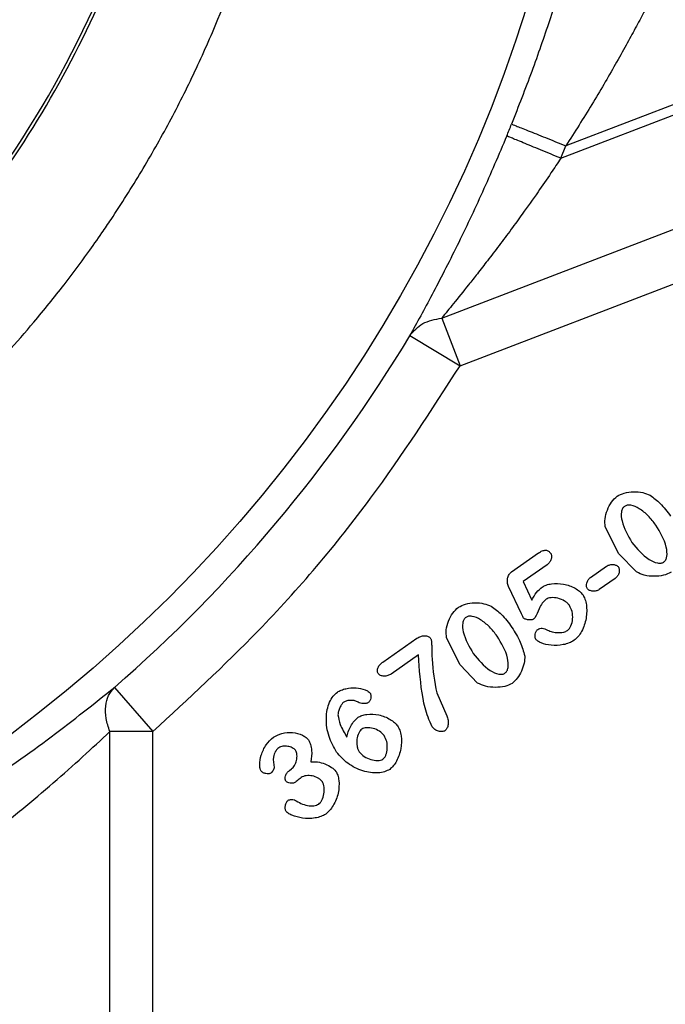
# Model space of a CAD drawing. Header units: inches. Extents: x 0.6 to 16.3, y 0.2 to 11.5.
# Tile 5 of 17: x 5.5 to 6.4, y 4.7 to 6.1. Entities that reach past the tile are written whole.
import ezdxf

# ---------------------------------------------------------------- set-up
doc = ezdxf.new("R2010")
doc.units = ezdxf.units.IN
doc.header["$MEASUREMENT"] = 0
doc.styles.add('SLDTEXTSTYLE0', font='TXT', dxfattribs={"width": 0.75})
doc.dimstyles.new('SLDDIMSTYLE3', dxfattribs={"dimtxt": 0.137795, "dimasz": 0.14, "dimexe": 0, "dimexo": 0.0625, "dimgap": 0.034449, "dimtad": 0, "dimdec": 1, "dimlfac": 1.5, "dimrnd": 1e-09, "dimzin": 12, "dimdsep": 46, "dimtxsty": 'SLDTEXTSTYLE0', "dimblk1": 'CLOSED', "dimblk2": 'CLOSED', "dimsah": 1, "dimcen": 0.09, "dimadec": 0, "dimazin": 3, "dimtfac": 1, "dimtdec": 1, "dimtofl": 0, "dimtmove": 0, "dimatfit": 3, "dimldrblk": 'CLOSED', "dimfxl": 0, "dimfrac": 2, "dimtolj": 1, "dimtzin": 12, "dimarcsym": 0})

# ---------------------------------------------------------------- blocks, each defined once
blk = doc.blocks.new('_Closed')
at = {"color": 0, "linetype": 'ByBlock', "lineweight": -2}
for p, q in [((-1, 0.166667), (0, 0)), ((-1, 0.166667), (-1, -0.166667)), ((0, 0), (-1, -0.166667)), ((0, 0), (-1, 0))]:
    blk.add_line(p, q, dxfattribs=at)
blk = doc.blocks.new('_D_6')
at = {"color": 7, "linetype": 'Continuous', "lineweight": 0}
for p, q in [((7.3598, 5.0704), (7.3598, 2.3779)), ((5.1819, 4.0969), (5.1819, 2.3779)), ((6.4489, 2.6158), (6.4069, 2.6158)), ((6.4069, 2.6158), (6.4069, 2.397)), ((6.6525, 2.6158), (6.6945, 2.6158)), ((6.6945, 2.6158), (6.6945, 2.397)), ((5.1819, 2.4173), (6.286, 2.4173)), ((7.3598, 2.4173), (6.8153, 2.4173)), ((6.4069, 2.397), (6.4489, 2.397)), ((6.6945, 2.397), (6.6525, 2.397))]:
    blk.add_line(p, q, dxfattribs=at)
at = {"color": 7, "linetype": 'Continuous', "lineweight": 18, "xscale": 0.14, "yscale": 0.14, "rotation": 180.0000000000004}
blk.add_blockref('_Closed', (5.1819, 2.4173, 0.2471), dxfattribs=at)
at = {"color": 7, "linetype": 'Continuous', "lineweight": 18, "xscale": 0.14, "yscale": 0.14}
blk.add_blockref('_Closed', (7.3598, 2.4173, 0.2471), dxfattribs=at)
at = {"color": 7, "linetype": 'Continuous', "lineweight": 18, "char_height": 0.1378, "attachment_point": 1, "style": 'SLDTEXTSTYLE0'}
for s, insert in [('83', (6.4489, 2.5747)), ('3.3', (6.4234, 2.3685))]:
    blk.add_mtext(s, dxfattribs=dict(at, insert=insert))

msp = doc.modelspace()

# ---------------------------------------------------------------- linework, layer by layer
at = {"color": 7, "linetype": 'Continuous', "lineweight": 25}
for p, q in [((6.7614, 6.0788), (6.2841, 5.8955)), ((6.2772, 5.8786), (6.5546, 5.985)), ((6.2772, 5.8786), (6.2841, 5.8955)), ((6.1145, 5.6601), (6.4948, 5.8061)), ((6.1395, 5.5949), (6.5198, 5.7408)), ((6.1145, 5.6601), (6.1395, 5.5949)), ((6.071, 5.6361), (6.1395, 5.5949)), ((6.3566, 5.3381), (6.3378, 5.3748)), ((6.21, 5.3135), (6.2468, 5.3392)), ((6.3804, 5.3131), (6.3566, 5.3381)), ((6.2586, 5.3231), (6.2256, 5.3)), ((6.3178, 5.3058), (6.3397, 5.3212)), ((6.3515, 5.3044), (6.3295, 5.289)), ((6.2233, 5.256), (6.2058, 5.2935)), ((6.2256, 5.3), (6.2375, 5.2746)), ((6.0341, 5.19), (6.0805, 5.2225)), ((6.1399, 5.1864), (6.1211, 5.223)), ((6.0828, 5.1998), (6.0456, 5.1737)), ((6.1636, 5.1614), (6.1399, 5.1864)), ((5.6675, 5.1553), (5.7199, 5.0949)), ((6.1077, 5.1479), (6.1215, 5.1167)), ((5.6612, 4.6903), (5.6612, 5.0949)), ((5.7199, 5.0949), (5.6612, 5.0949)), ((5.7199, 4.6903), (5.7199, 5.0949)), ((5.9065, 5.0419), (5.9093, 5.0439))]:
    msp.add_line(p, q, dxfattribs=at)
msp.add_circle((4.3486, 6.6719), 1.9709, dxfattribs=at)
for radius, start, end in [(1.4181, 316.3759, 0), (2.0055, 337.6391, 338.1425), (2.0099, 311.0101, 328.9768)]:
    msp.add_arc((4.3486, 6.6719), radius, start, end, dxfattribs=at)
for points, knots in [([(2.7685, 6.6719), (2.7693, 6.7096), (2.7707, 6.777), (2.7787, 6.8536), (2.7852, 6.9009), (2.7891, 6.9258), (2.7927, 6.9468), (2.7958, 6.964), (2.7993, 6.9818), (2.8033, 7.0016), (2.8085, 7.0251), (2.8143, 7.0496), (2.8208, 7.0751), (2.828, 7.1016), (2.8392, 7.1399), (2.8534, 7.184), (2.8694, 7.2281), (2.8799, 7.2549), (2.8852, 7.2681), (2.8868, 7.2721), (2.8874, 7.2735), (2.8876, 7.274), (2.8877, 7.2742), (2.8877, 7.2743), (2.8877, 7.2743), (2.8877, 7.2743), (2.8877, 7.2743), (2.8877, 7.2743), (2.8877, 7.2743), (2.9025, 7.3101), (2.9345, 7.3803), (2.9893, 7.4802), (3.0357, 7.552), (3.069, 7.5989), (3.0879, 7.6244), (3.1081, 7.6505), (3.1296, 7.6772), (3.1524, 7.7043), (3.1767, 7.7318), (3.2024, 7.7597), (3.2344, 7.7926), (3.2694, 7.8265), (3.3036, 7.8574), (3.3345, 7.884), (3.3723, 7.9149), (3.4263, 7.9558), (3.4951, 8.0027), (3.5683, 8.0468), (3.6363, 8.0829), (3.6929, 8.1098), (3.734, 8.1277), (3.7665, 8.1409), (3.7957, 8.1522), (3.8318, 8.1653), (3.8709, 8.1783), (3.91, 8.1901), (3.9459, 8.2), (3.9786, 8.2082), (4.009, 8.2152), (4.0647, 8.2269), (4.1398, 8.2392), (4.2215, 8.2474), (4.2789, 8.2506), (4.316, 8.2517), (4.3486, 8.2521), (4.385, 8.2517), (4.4337, 8.2501), (4.4914, 8.246), (4.5499, 8.2395), (4.601, 8.232), (4.6447, 8.2243), (4.6885, 8.2153), (4.7383, 8.2036), (4.7969, 8.1875), (4.8559, 8.1687), (4.9079, 8.1498), (4.9607, 8.1288), (5.0214, 8.1021), (5.0964, 8.0646), (5.1785, 8.0177), (5.2501, 7.9705), (5.306, 7.9294), (5.3438, 7.8996), (5.3798, 7.8696), (5.42, 7.8339), (5.4726, 7.7835), (5.5308, 7.7216), (5.5881, 7.6529), (5.6379, 7.5865), (5.676, 7.5297), (5.7058, 7.4815), (5.7279, 7.4432), (5.7482, 7.4058), (5.7676, 7.3675), (5.7877, 7.3251), (5.8136, 7.2657), (5.84, 7.1962), (5.8629, 7.1246), (5.8792, 7.0656), (5.8929, 7.008), (5.9108, 6.918), (5.9209, 6.8376), (5.9254, 6.7735), (5.9266, 6.7535), (5.9275, 6.7335), (5.9282, 6.7134), (5.9286, 6.6934), (5.9287, 6.674), (5.9286, 6.6479), (5.9277, 6.6086), (5.9247, 6.5551), (5.9196, 6.4995), (5.913, 6.4484), (5.9058, 6.4026), (5.8973, 6.3574), (5.8817, 6.2859), (5.8548, 6.1886), (5.8209, 6.096), (5.7938, 6.0327), (5.7777, 5.9974), (5.7607, 5.9625), (5.7428, 5.928), (5.7241, 5.894), (5.7046, 5.8605), (5.6842, 5.8274), (5.6661, 5.7995), (5.6485, 5.7735), (5.6274, 5.7435), (5.5968, 5.7025), (5.5602, 5.6571), (5.524, 5.6156), (5.4935, 5.5827), (5.4267, 5.5143), (5.3141, 5.4154), (5.1418, 5.3002), (5.0033, 5.2317), (4.9102, 5.1947), (4.8689, 5.1797), (4.8258, 5.1654), (4.7795, 5.1514), (4.7286, 5.1379), (4.6823, 5.1273), (4.6454, 5.1199), (4.6144, 5.1144), (4.581, 5.109), (4.5375, 5.103), (4.487, 5.0976), (4.436, 5.094), (4.3902, 5.0922), (4.3358, 5.0915), (4.2637, 5.0933), (4.1939, 5.099), (4.1411, 5.1055), (4.1122, 5.1096), (4.086, 5.1138), (4.0626, 5.118), (4.0461, 5.1211), (4.0324, 5.1239), (4.0176, 5.1269), (3.9856, 5.134), (3.9365, 5.1461), (3.8801, 5.1625), (3.8283, 5.1797), (3.7852, 5.1954), (3.7484, 5.2101), (3.7137, 5.2249), (3.6769, 5.2415), (3.6332, 5.2628), (3.595, 5.283), (3.5652, 5.2997), (3.5448, 5.3116), (3.5252, 5.3234), (3.5064, 5.335), (3.4885, 5.3465), (3.4764, 5.3544), (3.4672, 5.3606), (3.4554, 5.3686), (3.4279, 5.3876), (3.3853, 5.4189), (3.3396, 5.4555), (3.2985, 5.491), (3.2643, 5.5223), (3.2215, 5.5638), (3.1713, 5.6169), (3.1151, 5.6832), (3.0655, 5.7487), (3.028, 5.8039), (2.9983, 5.851), (2.9719, 5.8958), (2.9453, 5.945), (2.9219, 5.9922), (2.9037, 6.032), (2.8819, 6.0829), (2.857, 6.148), (2.8305, 6.2307), (2.8095, 6.3114), (2.7951, 6.3815), (2.7846, 6.4452), (2.7765, 6.5088), (2.7711, 6.5744), (2.7688, 6.6299), (2.7686, 6.6603), (2.7685, 6.6719)], [0, 0, 0, 0, 0.0113784, 0.0203553, 0.0232738, 0.0258079, 0.0279577, 0.0297231, 0.0311041, 0.033416, 0.0358409, 0.0383787, 0.0410295, 0.0437933, 0.04667, 0.0530703, 0.0578001, 0.0608591, 0.061762, 0.0620852, 0.0621859, 0.0622222, 0.0622366, 0.0622426, 0.0622452, 0.0622463, 0.0622468, 0.062247, 0.0622471, 0.0622472, 0.0739424, 0.0855461, 0.0966686, 0.0997413, 0.1029387, 0.1062607, 0.1097075, 0.113279, 0.1169752, 0.1207962, 0.1247419, 0.1308564, 0.1355011, 0.1386758, 0.1431708, 0.1502617, 0.1591294, 0.1683283, 0.1760824, 0.1823919, 0.1872566, 0.1896086, 0.1929972, 0.1967269, 0.2012183, 0.2054435, 0.2090784, 0.2124694, 0.2156163, 0.2185191, 0.2296683, 0.2385972, 0.2433164, 0.2470485, 0.2497935, 0.2531676, 0.2580695, 0.264499, 0.2706698, 0.2758342, 0.2800953, 0.2840812, 0.2893569, 0.2955661, 0.3024376, 0.3080525, 0.3122774, 0.3196279, 0.3280754, 0.3376199, 0.3481821, 0.3539661, 0.3585769, 0.3627275, 0.3681245, 0.3748303, 0.384753, 0.3937635, 0.4018619, 0.4098301, 0.4144139, 0.4189978, 0.4231919, 0.4272708, 0.4319859, 0.4373369, 0.4468734, 0.4544407, 0.4600388, 0.4653548, 0.4723578, 0.4877596, 0.4897773, 0.491795, 0.4938126, 0.4958303, 0.497848, 0.4998656, 0.5017016, 0.5057274, 0.5117415, 0.5178875, 0.5226225, 0.5272884, 0.5318957, 0.5365372, 0.5493925, 0.562386, 0.5662951, 0.5702041, 0.5741131, 0.5780221, 0.5819312, 0.5858401, 0.5897491, 0.593658, 0.5958976, 0.5992494, 0.6047395, 0.6113507, 0.6168693, 0.6213894, 0.6249109, 0.6457332, 0.6665554, 0.6873779, 0.6922787, 0.6968253, 0.7006474, 0.7060201, 0.7114316, 0.7165623, 0.7203548, 0.7228089, 0.7260931, 0.7305716, 0.7360836, 0.7414325, 0.746032, 0.7499148, 0.7578773, 0.767837, 0.7710416, 0.7739783, 0.7766472, 0.7790483, 0.7811815, 0.7817127, 0.7832731, 0.7857497, 0.7916181, 0.7985471, 0.8034823, 0.8081087, 0.8124263, 0.8154449, 0.819516, 0.8246397, 0.8301138, 0.8325762, 0.8349592, 0.8372628, 0.839487, 0.8416317, 0.8436971, 0.8438525, 0.844977, 0.8480115, 0.8539689, 0.860947, 0.8656998, 0.8703682, 0.8749525, 0.8837034, 0.8924542, 0.9012049, 0.9085288, 0.9125993, 0.9180232, 0.9242564, 0.9295097, 0.9339203, 0.9374882, 0.9462349, 0.9549815, 0.9637279, 0.9714277, 0.9766017, 0.9832158, 0.9908216, 0.9964832, 1, 1, 1, 1]), ([(6.2976, 6.1808), (6.2927, 6.1648), (6.283, 6.1329), (6.2622, 6.0673), (6.238, 5.9973), (6.2193, 5.9493), (6.2099, 5.9253)], [0, 0, 0, 0, 0.252624, 0.502389, 0.751307, 1, 1, 1, 1]), ([(6.4002, 6.0961), (6.3971, 6.0903), (6.3907, 6.0782), (6.3791, 6.0566), (6.366, 6.0326), (6.3467, 5.998), (6.3197, 5.9515), (6.2961, 5.9144), (6.2841, 5.8955)], [0, 0, 0, 0, 0.112871, 0.234508, 0.352703, 0.480897, 0.737077, 1, 1, 1, 1]), ([(6.2033, 5.909), (6.1923, 5.8832), (6.1704, 5.8314), (6.1355, 5.7582), (6.1002, 5.6895), (6.0808, 5.6539), (6.071, 5.6361)], [0, 0, 0, 0, 0.248267, 0.497446, 0.747611, 1, 1, 1, 1]), ([(6.2772, 5.8786), (6.2727, 5.8718), (6.2624, 5.8564), (6.2449, 5.8308), (6.2268, 5.8052), (6.2089, 5.7807), (6.1931, 5.7595), (6.1776, 5.7392), (6.1637, 5.7213), (6.148, 5.7015), (6.1312, 5.6806), (6.1197, 5.6665), (6.1145, 5.6601)], [0, 0, 0, 0, 0.083387, 0.191326, 0.320268, 0.410352, 0.509405, 0.602859, 0.686393, 0.760047, 0.89, 1, 1, 1, 1]), ([(6.071, 5.6361), (6.0763, 5.6423), (6.0869, 5.6547), (6.1053, 5.6583), (6.1145, 5.6601)], [0, 0, 0, 0, 0.5, 1, 1, 1, 1]), ([(5.7199, 5.0949), (5.7688, 5.14), (5.8759, 5.2387), (6.0177, 5.406), (6.1001, 5.5337), (6.1395, 5.5949)], [0, 0, 0, 0, 0.304375, 0.666734, 1, 1, 1, 1]), ([(6.3378, 5.3748), (6.3375, 5.3784), (6.3369, 5.3863), (6.3405, 5.3978), (6.3456, 5.4088), (6.3514, 5.4142), (6.3541, 5.4167)], [0, 0, 0, 0, 0.233996, 0.499939, 0.765931, 1, 1, 1, 1]), ([(6.3541, 5.4167), (6.3572, 5.4183), (6.3642, 5.4218), (6.3763, 5.423), (6.3885, 5.4224), (6.3957, 5.4193), (6.399, 5.418)], [0, 0, 0, 0, 0.22471, 0.497352, 0.771324, 1, 1, 1, 1]), ([(6.399, 5.418), (6.4038, 5.4145), (6.4146, 5.4064), (6.4226, 5.3954), (6.427, 5.3892)], [0, 0, 0, 0, 0.4354221, 1, 1, 1, 1]), ([(6.3642, 5.4028), (6.3636, 5.4024), (6.3626, 5.4015), (6.3609, 5.399), (6.3591, 5.3927), (6.3611, 5.3759), (6.3687, 5.3629), (6.3743, 5.3535)], [0, 0, 0, 0, 0.03813, 0.077594, 0.167568, 0.394077, 1, 1, 1, 1]), ([(6.407, 5.3772), (6.4036, 5.3816), (6.397, 5.39), (6.3855, 5.3995), (6.3754, 5.4043), (6.3688, 5.4046), (6.3659, 5.4038), (6.3647, 5.4031), (6.3642, 5.4028)], [0, 0, 0, 0, 0.307114, 0.600658, 0.833127, 0.922874, 0.962224, 1, 1, 1, 1]), ([(6.4177, 5.3267), (6.4182, 5.3271), (6.4193, 5.328), (6.4209, 5.3305), (6.4228, 5.337), (6.4208, 5.3543), (6.4128, 5.3676), (6.407, 5.3772)], [0, 0, 0, 0, 0.036391, 0.075087, 0.163772, 0.39634, 1, 1, 1, 1]), ([(6.2468, 5.3392), (6.2484, 5.3402), (6.2507, 5.3417), (6.2541, 5.3427), (6.2563, 5.3429), (6.2584, 5.3426), (6.2603, 5.3417), (6.262, 5.3403), (6.2629, 5.3391), (6.2634, 5.3385)], [0, 0, 0, 0, 0.307073, 0.434042, 0.548193, 0.65516, 0.761725, 0.874739, 1, 1, 1, 1]), ([(6.3743, 5.3535), (6.3813, 5.3449), (6.3911, 5.3331), (6.4065, 5.3254), (6.4131, 5.325), (6.416, 5.3257), (6.4171, 5.3263), (6.4177, 5.3267)], [0, 0, 0, 0, 0.60548, 0.838248, 0.926216, 0.964377, 1, 1, 1, 1]), ([(6.2634, 5.3385), (6.2637, 5.338), (6.2643, 5.3369), (6.2646, 5.3343), (6.2641, 5.3306), (6.2621, 5.3263), (6.2598, 5.3242), (6.2586, 5.3231)], [0, 0, 0, 0, 0.0982087, 0.207926, 0.4558478, 0.7273576, 1, 1, 1, 1]), ([(6.3397, 5.3212), (6.3412, 5.3219), (6.344, 5.3233), (6.3487, 5.3235), (6.3523, 5.3227), (6.3546, 5.3213), (6.3555, 5.3204), (6.3558, 5.3199)], [0, 0, 0, 0, 0.269903, 0.539, 0.788044, 0.900557, 1, 1, 1, 1]), ([(6.3558, 5.3199), (6.3561, 5.3194), (6.3567, 5.3184), (6.3572, 5.3157), (6.3568, 5.312), (6.355, 5.3076), (6.3527, 5.3055), (6.3515, 5.3044)], [0, 0, 0, 0, 0.100484, 0.211546, 0.45947, 0.728057, 1, 1, 1, 1]), ([(6.2058, 5.2935), (6.2052, 5.2952), (6.2039, 5.2988), (6.2042, 5.3045), (6.2058, 5.3088), (6.208, 5.3118), (6.2094, 5.3129), (6.21, 5.3135)], [0, 0, 0, 0, 0.253808, 0.507422, 0.755377, 0.879425, 1, 1, 1, 1]), ([(6.3134, 5.2902), (6.3131, 5.2908), (6.3125, 5.2918), (6.3121, 5.2945), (6.3125, 5.2982), (6.3143, 5.3026), (6.3166, 5.3047), (6.3178, 5.3058)], [0, 0, 0, 0, 0.100527, 0.212019, 0.461042, 0.730119, 1, 1, 1, 1]), ([(6.4277, 5.3127), (6.4244, 5.3111), (6.417, 5.3076), (6.4044, 5.307), (6.3915, 5.3079), (6.3839, 5.3115), (6.3804, 5.3131)], [0, 0, 0, 0, 0.2242788, 0.4915793, 0.7632888, 1, 1, 1, 1]), ([(6.2375, 5.2746), (6.2395, 5.2783), (6.2432, 5.2852), (6.2492, 5.2903), (6.252, 5.2927)], [0, 0, 0, 0, 0.537336, 1, 1, 1, 1]), ([(6.252, 5.2927), (6.2537, 5.2936), (6.2576, 5.2957), (6.2674, 5.2978), (6.2811, 5.2974), (6.2941, 5.2927), (6.3027, 5.2872), (6.3057, 5.2838), (6.3071, 5.2822)], [0, 0, 0, 0, 0.098686, 0.219599, 0.494009, 0.772099, 0.896976, 1, 1, 1, 1]), ([(6.3295, 5.289), (6.3281, 5.2883), (6.3253, 5.2869), (6.3206, 5.2867), (6.317, 5.2876), (6.3146, 5.2889), (6.3138, 5.2898), (6.3134, 5.2902)], [0, 0, 0, 0, 0.2657637, 0.5358382, 0.7870946, 0.9004587, 1, 1, 1, 1]), ([(6.257, 5.2758), (6.2551, 5.2741), (6.2512, 5.2704), (6.2467, 5.2615), (6.2442, 5.2535), (6.2407, 5.2494), (6.2402, 5.2488)], [0, 0, 0, 0, 0.229874, 0.502437, 0.925151, 1, 1, 1, 1]), ([(6.2891, 5.2672), (6.2882, 5.2683), (6.2862, 5.2707), (6.281, 5.2745), (6.2735, 5.2777), (6.2656, 5.2784), (6.2601, 5.2775), (6.2579, 5.2763), (6.257, 5.2758)], [0, 0, 0, 0, 0.121902, 0.256345, 0.536882, 0.796434, 0.9071, 1, 1, 1, 1]), ([(6.3071, 5.2822), (6.3082, 5.2802), (6.3106, 5.2758), (6.3129, 5.2648), (6.3125, 5.2495), (6.3075, 5.2348), (6.3013, 5.2249), (6.2972, 5.2214), (6.2953, 5.2198)], [0, 0, 0, 0, 0.100372, 0.219219, 0.489653, 0.76541, 0.890751, 1, 1, 1, 1]), ([(6.1211, 5.223), (6.1208, 5.2266), (6.1201, 5.2345), (6.1237, 5.2461), (6.1289, 5.257), (6.1346, 5.2624), (6.1373, 5.2649)], [0, 0, 0, 0, 0.233996, 0.499939, 0.765931, 1, 1, 1, 1]), ([(6.1373, 5.2649), (6.1404, 5.2665), (6.1474, 5.27), (6.1595, 5.2712), (6.1717, 5.2706), (6.1789, 5.2676), (6.1822, 5.2662)], [0, 0, 0, 0, 0.22471, 0.497352, 0.771324, 1, 1, 1, 1]), ([(6.1822, 5.2662), (6.187, 5.2627), (6.1979, 5.2547), (6.2058, 5.2437), (6.2103, 5.2374)], [0, 0, 0, 0, 0.435422, 1, 1, 1, 1]), ([(6.2864, 5.2333), (6.2873, 5.2341), (6.2892, 5.2358), (6.2919, 5.241), (6.2937, 5.249), (6.2932, 5.2588), (6.2904, 5.2646), (6.2891, 5.2672)], [0, 0, 0, 0, 0.097481, 0.212424, 0.478332, 0.757867, 1, 1, 1, 1]), ([(6.1474, 5.251), (6.1469, 5.2506), (6.1458, 5.2497), (6.1441, 5.2472), (6.1423, 5.2409), (6.1443, 5.2241), (6.152, 5.2112), (6.1575, 5.2017)], [0, 0, 0, 0, 0.03813, 0.077594, 0.167568, 0.394077, 1, 1, 1, 1]), ([(6.1902, 5.2255), (6.1869, 5.2298), (6.1803, 5.2382), (6.1687, 5.2477), (6.1586, 5.2526), (6.1521, 5.2528), (6.1491, 5.2521), (6.148, 5.2514), (6.1474, 5.251)], [0, 0, 0, 0, 0.307114, 0.600658, 0.833127, 0.922874, 0.962224, 1, 1, 1, 1]), ([(6.2259, 5.2508), (6.2258, 5.2508), (6.2257, 5.251), (6.2255, 5.2515), (6.2246, 5.2532), (6.2239, 5.2548), (6.2233, 5.256)], [0, 0, 0, 0, 0.036391, 0.09805, 0.297334, 1, 1, 1, 1]), ([(6.2402, 5.2488), (6.2397, 5.2486), (6.2387, 5.248), (6.2361, 5.2475), (6.2326, 5.2476), (6.2293, 5.2484), (6.227, 5.2496), (6.2262, 5.2504), (6.2259, 5.2508)], [0, 0, 0, 0, 0.106669, 0.232351, 0.509323, 0.781131, 0.901619, 1, 1, 1, 1]), ([(6.2103, 5.2374), (6.2145, 5.2308), (6.2222, 5.2186), (6.2262, 5.2046), (6.228, 5.1983)], [0, 0, 0, 0, 0.542001, 1, 1, 1, 1]), ([(6.2456, 5.2344), (6.2466, 5.235), (6.2486, 5.2361), (6.252, 5.2364), (6.2556, 5.2357), (6.2579, 5.2344), (6.2591, 5.2337)], [0, 0, 0, 0, 0.238373, 0.465958, 0.713108, 1, 1, 1, 1]), ([(6.0805, 5.2225), (6.0822, 5.2235), (6.0855, 5.2254), (6.0902, 5.2261), (6.0937, 5.2258), (6.096, 5.2252), (6.098, 5.224), (6.099, 5.2229), (6.0994, 5.2223)], [0, 0, 0, 0, 0.285485, 0.549595, 0.673749, 0.786104, 0.895903, 1, 1, 1, 1]), ([(6.0994, 5.2223), (6.0996, 5.2219), (6.1001, 5.2208), (6.1006, 5.2175), (6.1011, 5.2085), (6.101, 5.1846), (6.1049, 5.1631), (6.1077, 5.1479)], [0, 0, 0, 0, 0.01856, 0.047638, 0.132356, 0.382091, 1, 1, 1, 1]), ([(6.2009, 5.1749), (6.2014, 5.1753), (6.2025, 5.1762), (6.2042, 5.1787), (6.206, 5.1852), (6.204, 5.2026), (6.196, 5.2159), (6.1902, 5.2255)], [0, 0, 0, 0, 0.036391, 0.075087, 0.163772, 0.39634, 1, 1, 1, 1]), ([(6.243, 5.2212), (6.2428, 5.2216), (6.2423, 5.2225), (6.242, 5.2248), (6.2422, 5.228), (6.2431, 5.2311), (6.2444, 5.2333), (6.2452, 5.234), (6.2456, 5.2344)], [0, 0, 0, 0, 0.095497, 0.212434, 0.48257, 0.760232, 0.889728, 1, 1, 1, 1]), ([(6.2953, 5.2198), (6.2931, 5.2184), (6.2884, 5.2157), (6.2777, 5.2129), (6.2646, 5.2122), (6.2529, 5.215), (6.2459, 5.2182), (6.2439, 5.2203), (6.243, 5.2212)], [0, 0, 0, 0, 0.141897, 0.292297, 0.591103, 0.843023, 0.936111, 1, 1, 1, 1]), ([(6.2591, 5.2337), (6.2612, 5.2328), (6.2657, 5.2308), (6.2742, 5.2301), (6.2816, 5.2306), (6.2855, 5.2328), (6.2864, 5.2333)], [0, 0, 0, 0, 0.244375, 0.517978, 0.899703, 1, 1, 1, 1]), ([(6.1015, 5.1014), (6.0995, 5.1058), (6.0938, 5.1183), (6.0859, 5.1512), (6.0841, 5.1799), (6.0828, 5.1998)], [0, 0, 0, 0, 0.1439343, 0.4072724, 1, 1, 1, 1]), ([(6.1575, 5.2017), (6.1646, 5.1932), (6.1743, 5.1813), (6.1897, 5.1736), (6.1963, 5.1732), (6.1992, 5.1739), (6.2004, 5.1746), (6.2009, 5.1749)], [0, 0, 0, 0, 0.60548, 0.838248, 0.926216, 0.964377, 1, 1, 1, 1]), ([(6.228, 5.1983), (6.2278, 5.195), (6.2275, 5.1878), (6.2235, 5.1776), (6.2184, 5.1679), (6.2133, 5.1631), (6.2109, 5.1609)], [0, 0, 0, 0, 0.233107, 0.503654, 0.772311, 1, 1, 1, 1]), ([(6.0278, 5.1744), (6.0275, 5.175), (6.0268, 5.1762), (6.0265, 5.1783), (6.0268, 5.1805), (6.0279, 5.1834), (6.0302, 5.1869), (6.0328, 5.189), (6.0341, 5.19)], [0, 0, 0, 0, 0.111501, 0.223563, 0.33819, 0.462028, 0.726454, 1, 1, 1, 1]), ([(6.0456, 5.1737), (6.044, 5.1728), (6.041, 5.1712), (6.0358, 5.1706), (6.0318, 5.1713), (6.0292, 5.1728), (6.0283, 5.1738), (6.0278, 5.1744)], [0, 0, 0, 0, 0.273164, 0.538657, 0.781642, 0.894874, 1, 1, 1, 1]), ([(5.2574, 4.8866), (5.2967, 4.9074), (5.3754, 4.9492), (5.4843, 5.0182), (5.5843, 5.0888), (5.6397, 5.1331), (5.6675, 5.1553)], [0, 0, 0, 0, 0.248601, 0.497799, 0.748356, 1, 1, 1, 1]), ([(5.6612, 5.0949), (5.6592, 5.101), (5.6554, 5.1132), (5.6552, 5.1301), (5.6588, 5.1449), (5.6646, 5.1518), (5.6675, 5.1553)], [0, 0, 0, 0, 0.25, 0.499999, 0.749999, 1, 1, 1, 1]), ([(5.972, 5.1489), (5.9737, 5.1499), (5.9774, 5.152), (5.986, 5.1544), (5.9971, 5.1552), (6.0075, 5.1532), (6.0139, 5.1504), (6.0159, 5.1484), (6.0167, 5.1475)], [0, 0, 0, 0, 0.125019, 0.265997, 0.561786, 0.823941, 0.925428, 1, 1, 1, 1]), ([(6.2109, 5.1609), (6.2076, 5.1593), (6.2003, 5.1558), (6.1876, 5.1552), (6.1748, 5.1562), (6.1672, 5.1597), (6.1636, 5.1614)], [0, 0, 0, 0, 0.224279, 0.491579, 0.763289, 1, 1, 1, 1]), ([(5.9709, 5.0669), (5.967, 5.0739), (5.9592, 5.0883), (5.9562, 5.1089), (5.9578, 5.1248), (5.961, 5.1349), (5.9656, 5.1433), (5.97, 5.1472), (5.972, 5.1489)], [0, 0, 0, 0, 0.267066, 0.551881, 0.683445, 0.803764, 0.910563, 1, 1, 1, 1]), ([(6.0167, 5.1475), (6.017, 5.1471), (6.0175, 5.1462), (6.0178, 5.1439), (6.0177, 5.1408), (6.0168, 5.1378), (6.0156, 5.1358), (6.0147, 5.135), (6.0143, 5.1347)], [0, 0, 0, 0, 0.1013533, 0.2207725, 0.4890815, 0.7620022, 0.8897295, 1, 1, 1, 1]), ([(5.9807, 5.1353), (5.9797, 5.1343), (5.9775, 5.1321), (5.9753, 5.1276), (5.9733, 5.1229), (5.973, 5.1195), (5.9728, 5.118)], [0, 0, 0, 0, 0.212799, 0.482006, 0.760523, 1, 1, 1, 1]), ([(6.0004, 5.1352), (5.999, 5.1359), (5.9959, 5.1374), (5.9906, 5.1377), (5.9852, 5.1374), (5.9821, 5.1359), (5.9807, 5.1353)], [0, 0, 0, 0, 0.229184, 0.498956, 0.768886, 1, 1, 1, 1]), ([(6.0143, 5.1347), (6.0139, 5.1345), (6.013, 5.1339), (6.0107, 5.1334), (6.0075, 5.1332), (6.0037, 5.1335), (6.0014, 5.1347), (6.0004, 5.1352)], [0, 0, 0, 0, 0.099089, 0.216375, 0.482429, 0.757239, 1, 1, 1, 1]), ([(5.9728, 5.118), (5.9736, 5.1135), (5.9757, 5.1026), (5.9816, 5.0931), (5.9851, 5.0875)], [0, 0, 0, 0, 0.405308, 1, 1, 1, 1]), ([(5.9851, 5.0875), (5.9856, 5.09), (5.9866, 5.0952), (5.9902, 5.1025), (5.9945, 5.1094), (5.9984, 5.1129), (6.0002, 5.1145)], [0, 0, 0, 0, 0.238157, 0.507, 0.772223, 1, 1, 1, 1]), ([(6.0002, 5.1145), (6.0019, 5.1154), (6.0057, 5.1175), (6.0153, 5.1193), (6.0289, 5.1186), (6.0416, 5.1135), (6.05, 5.1078), (6.053, 5.1044), (6.0543, 5.1028)], [0, 0, 0, 0, 0.097977, 0.217495, 0.490547, 0.771156, 0.897382, 1, 1, 1, 1]), ([(6.1215, 5.1167), (6.1221, 5.1147), (6.1235, 5.1108), (6.1235, 5.1048), (6.1223, 5.1004), (6.1206, 5.0977), (6.1195, 5.0967), (6.119, 5.0963)], [0, 0, 0, 0, 0.292582, 0.562945, 0.8001718, 0.9054893, 1, 1, 1, 1]), ([(6.0359, 5.0895), (6.0338, 5.0917), (6.0296, 5.0961), (6.021, 5.0997), (6.0136, 5.1006), (6.0083, 5.1), (6.0062, 5.0989), (6.0053, 5.0984)], [0, 0, 0, 0, 0.255878, 0.538478, 0.799499, 0.90922, 1, 1, 1, 1]), ([(6.0543, 5.1028), (6.0554, 5.1009), (6.0577, 5.0966), (6.0599, 5.086), (6.0594, 5.0714), (6.0547, 5.0575), (6.0489, 5.0481), (6.0452, 5.0449), (6.0435, 5.0434)], [0, 0, 0, 0, 0.102253, 0.223123, 0.496481, 0.771478, 0.894517, 1, 1, 1, 1]), ([(6.119, 5.0963), (6.1184, 5.0959), (6.1172, 5.0953), (6.1141, 5.0948), (6.1099, 5.0954), (6.1051, 5.0975), (6.1027, 5.1001), (6.1015, 5.1014)], [0, 0, 0, 0, 0.101464, 0.213535, 0.462917, 0.732286, 1, 1, 1, 1]), ([(5.2937, 4.8153), (5.3167, 4.8293), (5.3627, 4.8572), (5.4304, 4.9034), (5.4898, 4.9474), (5.5414, 4.9886), (5.5844, 5.0249), (5.6247, 5.0607), (5.649, 5.0836), (5.6612, 5.0949)], [0, 0, 0, 0, 0.162042, 0.32364, 0.499112, 0.624439, 0.750088, 0.875462, 1, 1, 1, 1]), ([(5.8679, 5.0411), (5.8674, 5.0422), (5.8662, 5.0449), (5.8657, 5.0524), (5.8677, 5.0637), (5.8739, 5.0772), (5.8811, 5.0842), (5.8846, 5.0875)], [0, 0, 0, 0, 0.068697, 0.166685, 0.425292, 0.727344, 1, 1, 1, 1]), ([(5.8846, 5.0875), (5.8884, 5.0894), (5.8967, 5.0935), (5.9107, 5.0943), (5.922, 5.0915), (5.9291, 5.0874), (5.9315, 5.0848), (5.9325, 5.0836)], [0, 0, 0, 0, 0.246237, 0.530501, 0.795557, 0.908656, 1, 1, 1, 1]), ([(6.0053, 5.0984), (6.0046, 5.0977), (6.0029, 5.0962), (6.0003, 5.0915), (5.9983, 5.0844), (5.9984, 5.0767), (5.9997, 5.0709), (6.0011, 5.0685), (6.0018, 5.0673)], [0, 0, 0, 0, 0.090795, 0.203061, 0.469817, 0.75245, 0.883828, 1, 1, 1, 1]), ([(6.0343, 5.0574), (6.0351, 5.0581), (6.0369, 5.0597), (6.0392, 5.0646), (6.0405, 5.072), (6.04, 5.0813), (6.0372, 5.0868), (6.0359, 5.0895)], [0, 0, 0, 0, 0.095485, 0.208128, 0.4638, 0.739462, 1, 1, 1, 1]), ([(5.9148, 5.0694), (5.9142, 5.0701), (5.913, 5.0714), (5.9095, 5.0735), (5.9043, 5.0751), (5.8988, 5.0753), (5.8946, 5.0744), (5.8928, 5.0734), (5.892, 5.0729)], [0, 0, 0, 0, 0.102228, 0.221516, 0.484132, 0.753845, 0.88398, 1, 1, 1, 1]), ([(5.9325, 5.0836), (5.9336, 5.0816), (5.9359, 5.0771), (5.9376, 5.0668), (5.9366, 5.059), (5.9359, 5.0538)], [0, 0, 0, 0, 0.228594, 0.491256, 1, 1, 1, 1]), ([(5.892, 5.0729), (5.8911, 5.0721), (5.8893, 5.0706), (5.8864, 5.0665), (5.8837, 5.0581), (5.8848, 5.0507), (5.8856, 5.0458)], [0, 0, 0, 0, 0.116232, 0.242053, 0.506422, 1, 1, 1, 1]), ([(5.9093, 5.0439), (5.9101, 5.0445), (5.9117, 5.0459), (5.9144, 5.0498), (5.9166, 5.0556), (5.9172, 5.0618), (5.9164, 5.0665), (5.9153, 5.0685), (5.9148, 5.0694)], [0, 0, 0, 0, 0.108645, 0.232204, 0.49647, 0.760075, 0.886323, 1, 1, 1, 1]), ([(6.0435, 5.0434), (6.0412, 5.0422), (6.0363, 5.0395), (6.0236, 5.0377), (6.006, 5.0406), (5.9858, 5.0503), (5.9757, 5.0615), (5.9709, 5.0669)], [0, 0, 0, 0, 0.094138, 0.203138, 0.456911, 0.736427, 1, 1, 1, 1]), ([(6.0018, 5.0673), (6.0039, 5.0651), (6.0084, 5.0604), (6.0174, 5.0566), (6.0252, 5.0552), (6.031, 5.0556), (6.0333, 5.0568), (6.0343, 5.0574)], [0, 0, 0, 0, 0.2548, 0.531537, 0.790311, 0.904373, 1, 1, 1, 1]), ([(5.9359, 5.0538), (5.9389, 5.0539), (5.9455, 5.0539), (5.955, 5.051), (5.9638, 5.0469), (5.9681, 5.0426), (5.97, 5.0406)], [0, 0, 0, 0, 0.239073, 0.518782, 0.787859, 1, 1, 1, 1]), ([(5.881, 5.0381), (5.8806, 5.0379), (5.8797, 5.0374), (5.8775, 5.0371), (5.8743, 5.0374), (5.8712, 5.0384), (5.869, 5.0398), (5.8682, 5.0407), (5.8679, 5.0411)], [0, 0, 0, 0, 0.094343, 0.208138, 0.471741, 0.748364, 0.881984, 1, 1, 1, 1]), ([(5.8856, 5.0458), (5.8856, 5.0456), (5.8856, 5.045), (5.8852, 5.0436), (5.8843, 5.0418), (5.8829, 5.0397), (5.8816, 5.0386), (5.881, 5.0381)], [0, 0, 0, 0, 0.086317, 0.194251, 0.453253, 0.745099, 1, 1, 1, 1]), ([(5.9017, 5.0275), (5.9014, 5.0279), (5.9009, 5.0289), (5.9006, 5.0314), (5.9012, 5.0348), (5.9031, 5.0388), (5.9053, 5.0409), (5.9065, 5.0419)], [0, 0, 0, 0, 0.095505, 0.2029, 0.448605, 0.72152, 1, 1, 1, 1]), ([(5.9515, 5.0264), (5.9507, 5.0274), (5.949, 5.0294), (5.9445, 5.0324), (5.9379, 5.0348), (5.9309, 5.0351), (5.9257, 5.034), (5.9235, 5.0327), (5.9224, 5.0321)], [0, 0, 0, 0, 0.117113, 0.244349, 0.505577, 0.763716, 0.887443, 1, 1, 1, 1]), ([(5.97, 5.0406), (5.9709, 5.0389), (5.9729, 5.035), (5.9748, 5.0249), (5.9739, 5.0104), (5.9683, 4.9965), (5.9618, 4.9871), (5.9579, 4.9837), (5.9561, 4.9822)], [0, 0, 0, 0, 0.089964, 0.204079, 0.472974, 0.757374, 0.888917, 1, 1, 1, 1]), ([(5.9148, 5.0259), (5.9143, 5.0256), (5.9132, 5.0249), (5.9108, 5.0243), (5.9077, 5.0242), (5.9047, 5.025), (5.9027, 5.0263), (5.902, 5.0271), (5.9017, 5.0275)], [0, 0, 0, 0, 0.123819, 0.253842, 0.517547, 0.771891, 0.891559, 1, 1, 1, 1]), ([(5.9224, 5.0321), (5.922, 5.0317), (5.9206, 5.0307), (5.9184, 5.0289), (5.9164, 5.0272), (5.9152, 5.0262), (5.9148, 5.0259), (5.9148, 5.0259)], [0, 0, 0, 0, 0.179671, 0.526131, 0.858955, 0.98271, 1, 1, 1, 1]), ([(5.9466, 4.996), (5.9474, 4.9967), (5.9491, 4.9982), (5.9518, 5.0027), (5.9541, 5.0098), (5.9544, 5.0173), (5.9534, 5.023), (5.9521, 5.0253), (5.9515, 5.0264)], [0, 0, 0, 0, 0.092721, 0.207402, 0.478209, 0.760438, 0.888831, 1, 1, 1, 1]), ([(5.9022, 4.9858), (5.9018, 4.9864), (5.9012, 4.9875), (5.9007, 4.9903), (5.9009, 4.994), (5.9021, 4.9975), (5.9035, 4.9999), (5.9045, 5.0007), (5.905, 5.0011)], [0, 0, 0, 0, 0.112262, 0.236605, 0.502303, 0.767617, 0.891531, 1, 1, 1, 1]), ([(5.905, 5.0011), (5.9056, 5.0014), (5.9071, 5.0021), (5.9098, 5.0024), (5.9123, 5.0024), (5.9136, 5.0016), (5.9139, 5.0015)], [0, 0, 0, 0, 0.230367, 0.510907, 0.904082, 1, 1, 1, 1]), ([(5.9139, 5.0015), (5.9166, 4.9998), (5.9221, 4.9966), (5.931, 4.9938), (5.9383, 4.9932), (5.9435, 4.9942), (5.9456, 4.9954), (5.9466, 4.996)], [0, 0, 0, 0, 0.276291, 0.547409, 0.79122, 0.901461, 1, 1, 1, 1]), ([(5.9561, 4.9822), (5.954, 4.981), (5.9494, 4.9785), (5.9387, 4.9761), (5.9249, 4.9759), (5.9126, 4.9793), (5.9052, 4.9829), (5.903, 4.985), (5.9022, 4.9858)], [0, 0, 0, 0, 0.125001, 0.270375, 0.574348, 0.839126, 0.93738, 1, 1, 1, 1])]:
    msp.add_open_spline(points, degree=3, knots=knots, dxfattribs=at)
for points in [[(2.9261, 6.6719), (2.9285, 6.734), (2.9332, 6.8581), (2.971, 7.0412), (3.0306, 7.2179), (3.1132, 7.3852), (3.2168, 7.5404), (3.3399, 7.6807), (3.4802, 7.8037), (3.6353, 7.9074), (3.8027, 7.9899), (3.9794, 8.0499), (4.1624, 8.0863), (4.3486, 8.0985), (4.5348, 8.0863), (4.7178, 8.0499), (4.8945, 7.9899), (5.0619, 7.9074), (5.217, 7.8037), (5.3573, 7.6807), (5.4804, 7.5404), (5.584, 7.3852), (5.6666, 7.2179), (5.7266, 7.0412), (5.763, 6.8581), (5.7752, 6.6719), (5.763, 6.4857), (5.7266, 6.3027), (5.6666, 6.126), (5.584, 5.9587), (5.4804, 5.8035), (5.3573, 5.6632), (5.217, 5.5402), (5.0619, 5.4365), (4.8945, 5.354), (4.7178, 5.294), (4.5348, 5.2576), (4.3486, 5.2454), (4.1624, 5.2576), (3.9794, 5.294), (3.8027, 5.354), (3.6353, 5.4365), (3.4802, 5.5402), (3.3399, 5.6632), (3.2168, 5.8035), (3.1132, 5.9587), (3.0306, 6.126), (2.971, 6.3027), (2.9332, 6.4857), (2.9285, 6.6099), (2.9261, 6.6719)], [(6.2099, 5.9253), (6.2113, 5.9247), (6.2141, 5.9236), (6.2314, 5.9167), (6.2556, 5.907), (6.2746, 5.8993), (6.2841, 5.8955)], [(6.2772, 5.8786), (6.2677, 5.8825), (6.2488, 5.8903), (6.2247, 5.9002), (6.2075, 5.9073), (6.2047, 5.9084), (6.2033, 5.909)]]:
    msp.add_open_spline(points, degree=3, dxfattribs=at)

# ---------------------------------------------------------------- dimensions: what is measured, and where the dimension line sits
at = {"color": 7, "linetype": 'Continuous', "lineweight": 18}
dim = msp.add_linear_dim(base=(5.1819, 2.4173), p1=(7.3598, 5.1098), p2=(5.1819, 4.1362), dimstyle='SLDDIMSTYLE3', dxfattribs=at)
dim.commit()
dim.dimension.update_dxf_attribs({"geometry": '_D_6', "text_midpoint": (6.5507, 2.4173), "dimtype": 160})

doc.saveas('drawing.dxf')
